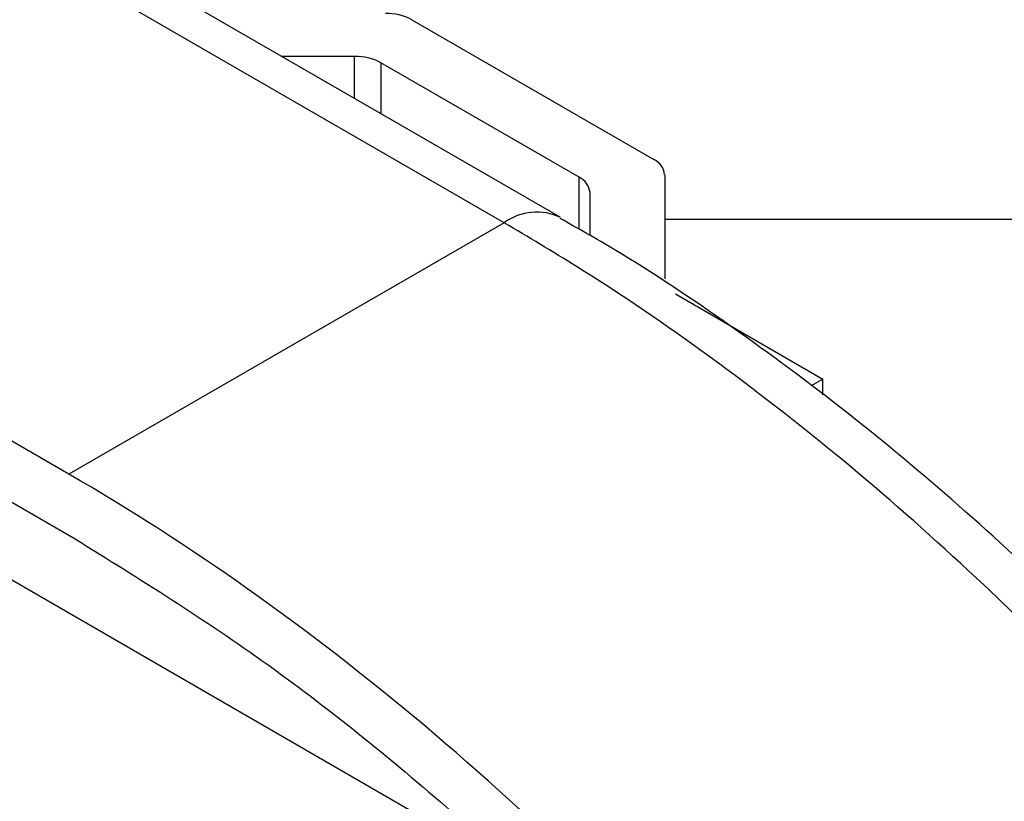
# Model space of a CAD drawing. Header units: millimetres. Extents: x 16386 to 23226, y -7201 to -2390.
# Tile 70 of 94: x 20946 to 20972, y -4561 to -4540. Entities that reach past the tile are written whole.
import ezdxf

# ---------------------------------------------------------------- set-up
doc = ezdxf.new("R2010")
doc.units = ezdxf.units.MM
doc.layers.get('0').update_dxf_attribs({"linetype": 'CONTINUOUS'})

msp = doc.modelspace()

# ---------------------------------------------------------------- linework, layer by layer
at = {"color": 7, "linetype": 'Continuous', "lineweight": 25}
for p, q in [((20958.756, -4545.867), (20730.483, -4414.088)), ((20960.256, -4545.718), (20731.983, -4413.939)), ((20947.089, -4552.602), (20718.816, -4420.823)), ((20718.816, -4422.456), (20947.089, -4554.235)), ((20956.282, -4540.426), (20962.767, -4544.169)), ((20954.746, -4541.411), (20952.794, -4541.411)), ((20960.767, -4544.648), (20955.453, -4541.58)), ((20963.06, -4544.578), (20963.06, -4547.365)), ((20961.06, -4546.212), (20961.06, -4545.056)), ((20963.06, -4545.771), (20974.829, -4545.771)), ((20958.756, -4545.867), (20947.089, -4552.602)), ((20963.353, -4547.773), (20967.302, -4550.053)), ((20967.302, -4550.053), (20966.983, -4550.238)), ((20967.302, -4550.475), (20967.302, -4550.053))]:
    msp.add_line(p, q, dxfattribs=at)
at = {"color": 8, "linetype": 'Continuous', "lineweight": 25}
for p, q in [((20954.746, -4542.538), (20954.746, -4541.411)), ((20955.453, -4541.58), (20955.453, -4542.946)), ((20960.767, -4546.044), (20960.767, -4544.648)), ((20959.041, -4563.229), (20931.643, -4547.413))]:
    msp.add_line(p, q, dxfattribs=at)
at = {"color": 7, "linetype": 'Continuous', "lineweight": 25}
for centre, radius, start, end in [((20955.603, -4541.699), 1.443, 61.961, 91.1438), ((20954.775, -4542.854), 1.443, 61.9603, 91.1434), ((20962.559, -4544.628), 0.503, 5.6962, 65.6241), ((20960.559, -4545.106), 0.503, 5.6904, 65.6277)]:
    msp.add_arc(centre, radius, start, end, dxfattribs=at)
at = {"color": 8, "linetype": 'Continuous', "lineweight": 25}
msp.add_arc((20959.629, -4547.053), 1.472, 64.1735, 126.3735, dxfattribs=at)
at = {"color": 7, "linetype": 'Continuous', "lineweight": 25}
msp.add_ellipse((20947.089, -4593.429), major_axis=(-30.132, 43.325), ratio=0.571877, start_param=4.908049, end_param=5.40057, dxfattribs=at)
for points, knots in [([(20978.521, -4561.068), (20977.909, -4560.371), (20976.396, -4558.649), (20973.863, -4556.1), (20970.946, -4553.403), (20967.934, -4550.898), (20964.847, -4548.614), (20962.278, -4546.887), (20960.739, -4546.022), (20960.254, -4545.75)], [0, 0, 0, 0, 0.108654, 0.268529, 0.430121, 0.593341, 0.758001, 0.923839, 1, 1, 1, 1]), ([(20977.202, -4561.368), (20976.308, -4560.377), (20974.356, -4558.213), (20971.22, -4555.148), (20967.802, -4552.142), (20964.287, -4549.418), (20961.25, -4547.346), (20959.404, -4546.251), (20958.756, -4545.867)], [0, 0, 0, 0, 0.15463, 0.337867, 0.521112, 0.709633, 0.898158, 1, 1, 1, 1]), ([(20947.089, -4554.235), (20948.82, -4555.307), (20952.281, -4557.448), (20957.012, -4561.264), (20961.244, -4565.185), (20963.695, -4567.875), (20964.916, -4569.215)], [0, 0, 0, 0, 0.281653, 0.562911, 0.782217, 1, 1, 1, 1])]:
    msp.add_open_spline(points, degree=3, knots=knots, dxfattribs=at)

doc.saveas('drawing.dxf')
